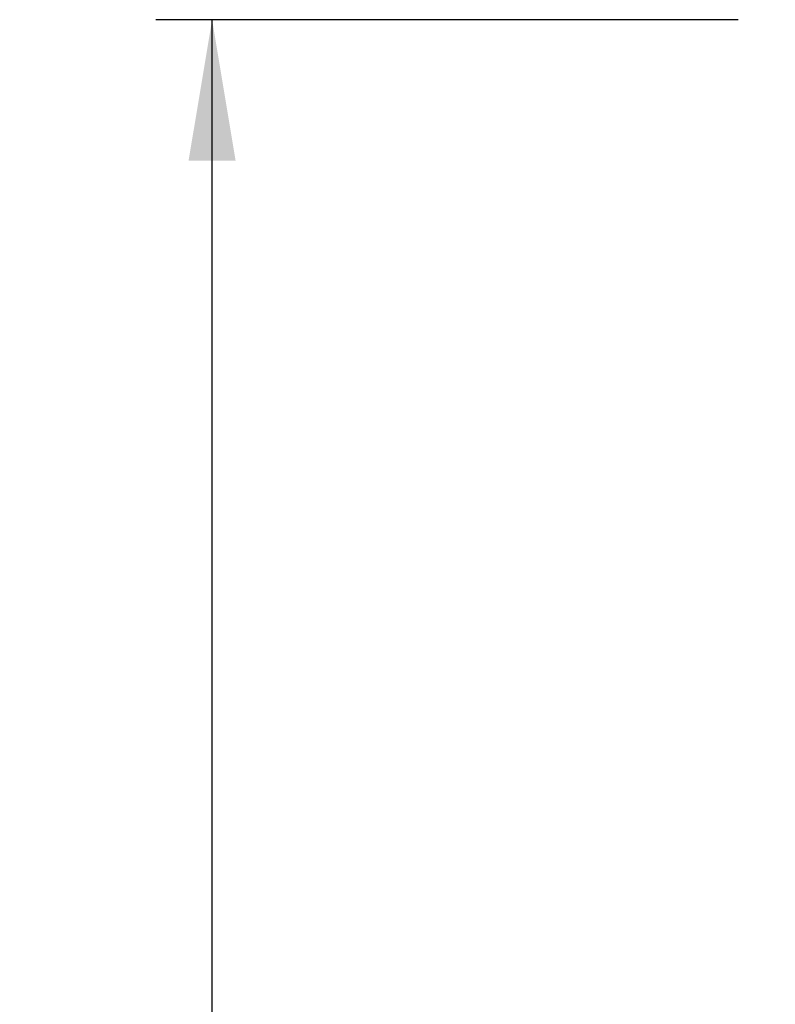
# Model space of a CAD drawing. Header units: inches. Extents: x 2 to 538, y -2 to 358.
# Tile 5 of 43: x 34 to 47, y 203 to 220. Entities that reach past the tile are written whole.
import ezdxf
from ezdxf.enums import TextEntityAlignment as Align

# ---------------------------------------------------------------- set-up
doc = ezdxf.new("R2010")
doc.units = ezdxf.units.IN
doc.header["$MEASUREMENT"] = 0
doc.layers.add('Default', color=7, linetype='Continuous')
doc.styles.add('SEACAD_Times_New_Roman', font='times.ttf')
doc.dimstyles.new('HAMMOND_(STH_-_540x360)', dxfattribs={"dimtxt": 2, "dimasz": 2.5, "dimexe": 1, "dimexo": 1, "dimgap": 0.5, "dimtad": 0, "dimtih": 1, "dimtoh": 1, "dimzin": 0, "dimdsep": 46, "dimtxsty": 'SEACAD_Times_New_Roman', "dimblk1": '_SE_FILLED', "dimblk2": '_SE_FILLED', "dimsah": 1, "dimcen": 1, "dimadec": 0, "dimazin": 0, "dimtfac": 0.8, "dimtofl": 0, "dimtmove": 0, "dimatfit": 3, "dimfxl": 0, "dimtolj": 1, "dimtzin": 0, "dimarcsym": 0})

# ---------------------------------------------------------------- blocks, each defined once
blk = doc.blocks.new('DMBLK3689')
at = {"layer": 'Default', "linetype": 'Continuous'}
for points in [[(36.713, 217.988), (37.547, 217.988), (37.13, 220.488)], [(36.713, 138.863), (37.13, 136.363), (37.547, 138.863)]]:
    blk.add_hatch(color=7, dxfattribs=at).paths.add_polyline_path(points)
at = {"layer": 'Default', "color": 7, "linetype": 'Continuous'}
for p, q in [((46.463, 220.488), (36.13, 220.488)), ((37.13, 180.125), (37.13, 220.488)), ((37.13, 136.363), (37.13, 177.425)), ((46.463, 136.363), (36.13, 136.363))]:
    blk.add_line(p, q, dxfattribs=at)
at = {"layer": 'Default', "color": 7, "linetype": 'Continuous', "style": 'SEACAD_Times_New_Roman'}
blk.add_text('84.13', height=2, dxfattribs=at).set_placement((33.718, 179.425), align=Align.TOP_LEFT)
blk = doc.blocks.new('_SE_FILLED')
at = {"color": 0}
blk.add_line((0, 0), (-1, 0), dxfattribs=at)
blk.add_solid([(0, 0), (-1, -0.1665), (-1, 0.1665), (0, 0)], dxfattribs=at)

msp = doc.modelspace()

# ---------------------------------------------------------------- dimensions: what is measured, and where the dimension line sits
at = {"layer": 'Default', "color": 7, "linetype": 'Continuous'}
dim = msp.add_linear_dim(base=(37.129852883, 136.362765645), p1=(47.462741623, 136.362765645), p2=(47.462662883, 220.487765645), angle=90.000053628, text='\\A1;<>', dimstyle='HAMMOND_(STH_-_540x360)', dxfattribs=at)
dim.commit()
dim.dimension.update_dxf_attribs({"geometry": 'DMBLK3689', "text_midpoint": (37.129852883, 178.425265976), "dimtype": 161})

doc.saveas('drawing.dxf')
